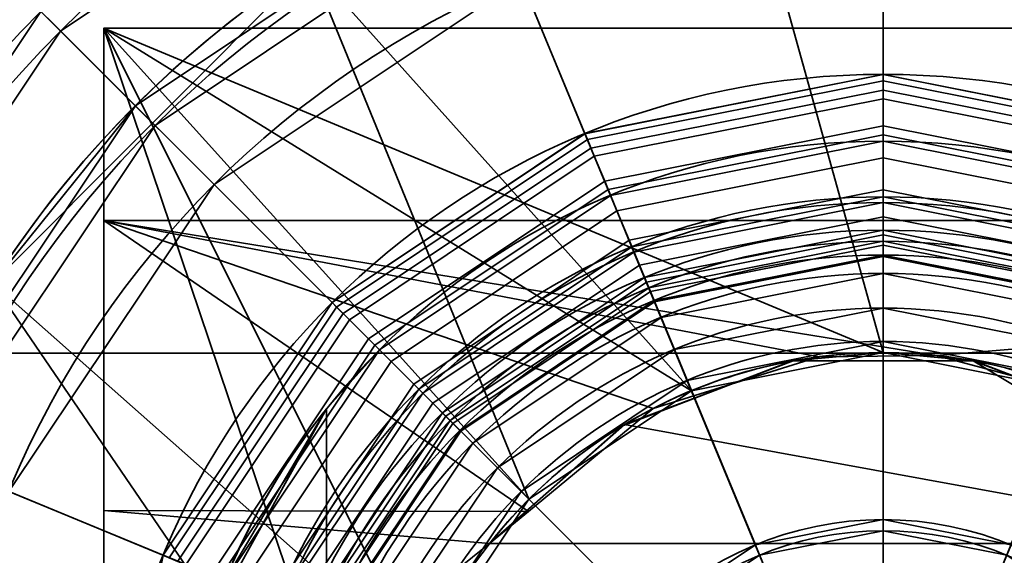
# Model space of a CAD drawing. Header units: millimetres. Extents: x -110 to 110, y -15 to 15.
# Tile 36 of 71: x -7.76 to 1.09, y 2.68 to 7.49. Entities that reach past the tile are written whole.
import ezdxf

# ---------------------------------------------------------------- set-up
doc = ezdxf.new("R2010")
doc.units = ezdxf.units.MM
doc.layers.add('1', color=7, linetype='Continuous', true_color=0xffffff)

msp = doc.modelspace()

# ---------------------------------------------------------------- linework, layer by layer
at = {"layer": '1', "color": 252, "linetype": 'Continuous', "lineweight": 35}
for p, q in [((15, 7.4162, -3), (-7, 7.4162, -3)), ((-7, 7.4162, -3), (-7, -7.4162, -3)), ((0, 7, 94.2285), (0, 7, 70.25)), ((0, 2.8997, 97.4215), (0, 5.8487, 96.0395)), ((0, 5.5, 94.2285), (0, 5.5, 70.25)), ((0, 2.2632, 96.0632), (0, 5.2122, 94.6813)), ((-5, 3.995, 63.5), (-5, 3.995, 57.5)), ((-5, -3.995, 57.5), (-5, 3.995, 57.5)), ((-5, -3.995, 63.5), (-5, 3.995, 63.5)), ((-3.5355, 2.7839, -7.5), (3.5355, 2.7839, -7.5))]:
    msp.add_line(p, q, dxfattribs=at)
at = {"layer": '1', "color": 252, "linetype": 'Continuous', "lineweight": 35, "extrusion": (0, 0, -1)}
for centre, radius, start, end in [((0, 0, -51.6), 13, 0, 180), ((0, 0, -23.9), 13, 0, 180), ((0, 0, -52.5), 12.1, 0, 180), ((0, 0, -23), 12.1, 0, 180), ((0, 0, -54.5), 12, 0, 180), ((0, 0, -52.5), 12, 0, 180), ((0, 0, -52.5), 11.5, 0, 180), ((0, 0, -52), 11, 0, 180), ((0, 0, -50.5), 11, 0, 180), ((0, 0, -50.5), 10.7, 0, 180), ((0, 0, -5.5), 9.5, 32.6369, 180), ((0, 0, -49.3), 9.5, 0, 180), ((0, 0, -52.5), 9.25, 0, 180), ((0, 0, -49.5), 7, 0, 180), ((0, 0, -54.5), 6.4, 0, 180), ((0, 0, -93), 5.9, 0, 180), ((0, 0, -80.5), 5.9, 0, 180), ((0, 0, -65.5), 5.3762, 0, 180), ((0, 0, -93), 4.6, 0, 180), ((0, 0, -91), 4.6, 0, 180), ((0, 0, -89), 4.6, 0, 180), ((0, 0, -87), 4.6, 0, 180), ((0, 0, -5.5), 4.5, 0, 180), ((0, 0, 3), 4.5, 0, 180), ((0, 0, 7.5), 4.5, 38.21692, 141.78308), ((0, 0, -57.5), 6.4, 0, 38.62483), ((0, 0, -63.5), 6.4, 0, 38.62483), ((0, 0, -49.5), 3, 0, 180), ((0, 0, -94.5), 3, 0, 180), ((0, 0, -97.4215), 2.8997, 270, 90), ((0, 0, -97.4215), 2.8997, 90, 270)]:
    msp.add_arc(centre, radius, start, end, dxfattribs=at)
at = {"layer": '1', "color": 252, "linetype": 'Continuous', "lineweight": 35}
for centre, radius, start, end in [((0, 0, 23), 11.5, 0, 180), ((0, 0, 25.7), 10.45, 0, 180), ((0, 0, 48.3), 10.45, 360, 180), ((0, 0, 24.5), 9.25, 0, 180), ((0, 0, 49.5), 9.25, 360, 180), ((0, 0, 24.5), 8.5, 0, 180), ((0, 0, 26), 7, 0, 180), ((0, 0, 70.25), 7, 90, 270), ((0, 0, 94.2285), 7, 90, 270), ((0, 0, 94.2285), 7, 270, 90), ((0, 0, 70.25), 7, 270, 90), ((0, 0, 65), 6.4, 0, 180), ((0, 0, 93.5), 5.9, 0, 180), ((0, 0, 90.7), 5.9, 0, 180), ((0, 0, 89.3), 5.9, 0, 180), ((0, 0, 86.7), 5.9, 0, 180), ((0, 0, 65.5), 5.9, 0, 180), ((0, 0, 96.0395), 5.8487, 90, 270), ((0, 0, 96.0395), 5.8487, 270, 90), ((0, 0, 91), 5.6, 0, 180), ((0, 0, 89), 5.6, 0, 180), ((0, 0, 87), 5.6, 0, 180), ((0, 0, 94.2285), 5.5, 90, 270), ((0, 0, 70.25), 5.5, 90, 270), ((0, 0, 70.25), 5.5, 270, 90), ((0, 0, 94.2285), 5.5, 270, 90), ((0, 0, 94.6813), 5.2122, 90, 270), ((0, 0, 94.6813), 5.2122, 270, 90), ((0, 0, 94.5), 4.9, 0, 180)]:
    msp.add_arc(centre, radius, start, end, dxfattribs=at)
at = {"layer": '1', "color": 252, "linetype": 'Continuous', "lineweight": 35, "extrusion": (1, 0, 0)}
msp.add_arc((0, 0, -7), 8, 202.02431, 337.97569, dxfattribs=at)
at = {"layer": '1', "color": 252, "linetype": 'Continuous', "lineweight": 35, "extrusion": (-1, 8.16515e-10, 0)}
msp.add_arc((-6.25, 70.25), 0.75, 180, 0, dxfattribs=at)
at = {"layer": '1', "color": 252, "linetype": 'Continuous', "lineweight": 35, "extrusion": (1, -2.09328e-10, 5.16988e-26)}
for radius in [2, 0.5]:
    msp.add_arc((5, 94.2285), radius, 0, 64.89133, dxfattribs=at)
at = {"layer": '1', "color": 252, "linetype": 'Continuous', "lineweight": 35, "extrusion": (-1, -7.82771e-09, -1.65436e-24)}
msp.add_arc((-3.7484, 99.2325), 2, 295.10867, 320, dxfattribs=at)
at = {"layer": '1', "color": 252, "linetype": 'Continuous', "lineweight": 35}
for points, knots in [([(13, 0, 11.75), (12.9999, 0.9142, 11.7499), (12.7436, 2.7214, 11.5263), (11.4074, 5.9631, 10.3662), (8.6872, 8.9085, 8.0221), (5.4208, 10.6151, 5.2686), (2.9435, 11.2661, 3.414), (1.3394, 11.4857, 2.492), (-0.0001, 11.5494, 2.1621), (-1.3396, 11.4858, 2.4913), (-2.943, 11.2658, 3.4156), (-5.4211, 10.6154, 5.2677), (-8.687, 8.9084, 8.0225), (-11.4076, 5.9632, 10.3662), (-12.7436, 2.7213, 11.5263), (-12.9999, 0.9142, 11.7499), (-13, 0, 11.75)], [0, 0, 0, 0, 0.0625, 0.125, 0.25, 0.375, 0.4375, 0.46875, 0.5, 0.53125, 0.5625, 0.625, 0.75, 0.875, 0.9375, 1, 1, 1, 1]), ([(11.5, 0, 13.25), (11.5, 0.8987, 13.2499), (11.2797, 2.6762, 13.0054), (10.128, 5.8744, 11.7315), (7.7704, 8.8044, 9.1368), (4.9331, 10.5277, 6.0894), (2.7289, 11.2081, 3.9554), (1.3106, 11.4453, 2.8865), (0.0002, 11.5276, 2.3974), (-1.3115, 11.4452, 2.885), (-2.7278, 11.2083, 3.9571), (-4.9342, 10.5274, 6.0879), (-7.7699, 8.8045, 9.1375), (-10.1279, 5.8744, 11.7316), (-11.2797, 2.6762, 13.0054), (-11.5, 0.8987, 13.2499), (-11.5, 0, 13.25)], [0, 0, 0, 0, 0.0625, 0.125, 0.25, 0.375, 0.4375, 0.46875, 0.5, 0.53125, 0.5625, 0.625, 0.75, 0.875, 0.9375, 1, 1, 1, 1]), ([(3.5355, 2.7839, -7.5), (3.1186, 3.3134, -7.3035), (2.5949, 3.7372, -7.0818), (1.3921, 4.3315, -6.7347), (0.7015, 4.4984, -6.6155), (-0.6811, 4.5016, -6.6133), (-1.3792, 4.3365, -6.7316), (-2.5928, 3.7396, -7.0806), (-3.1182, 3.3139, -7.3033), (-3.5355, 2.7839, -7.5)], [0, 0, 0, 0, 0.25, 0.25, 0.5, 0.5, 0.75, 0.75, 1, 1, 1, 1])]:
    msp.add_open_spline(points, degree=3, knots=knots, dxfattribs=at)
for points in [[(-2.4492, 5.9128, 54.5), (0, 6.4, 54.5), (0, 12, 54.5), (-4.5922, 11.0866, 54.5)], [(4.5922, 11.0866, 54.5), (0, 12, 54.5), (0, 6.4, 54.5), (2.4492, 5.9128, 54.5)], [(-4.5922, 11.0866, 54.5), (-8.4853, 8.4853, 54.5), (-4.5255, 4.5255, 54.5), (-2.4492, 5.9128, 54.5)], [(-8.4853, 8.4853, 52.5), (-4.5922, 11.0866, 52.5), (-3.5398, 8.5459, 52.5), (-6.5407, 6.5407, 52.5)], [(-8.6593, 7.3951, 10.123), (-8.7447, 7.4687, 23), (-4.8146, 10.4436, 23)], [(-4.8146, 10.4436, 23), (-7.5766, 8.6513, 8.9397), (-8.6593, 7.3951, 10.123)], [(-6.7175, 6.7175, 49.3), (-3.6355, 8.7769, 49.3), (-4.0947, 9.8855, 50.5), (-7.566, 7.566, 50.5)], [(-7.3893, 7.3893, 25.7), (-3.999, 9.6545, 25.7), (-3.5398, 8.5459, 24.5), (-6.5407, 6.5407, 24.5)], [(-7.3893, 7.3893, 25.7), (-7.3893, 7.3893, 48.3), (-3.999, 9.6545, 48.3), (-3.999, 9.6545, 25.7)], [(-3.999, 9.6545, 48.3), (-7.3893, 7.3893, 48.3), (-6.5407, 6.5407, 49.5), (-3.5398, 8.5459, 49.5)], [(-1.3619, 9.4019, 5.5), (-5.1466, 7.9852, 5.5), (-1.7221, 4.1575, 5.5), (0, 4.5, 5.5)], [(0, 4.5, 5.5), (1.7221, 4.1575, 5.5), (2.6693, 9.1173, 5.5), (-1.3619, 9.4019, 5.5)], [(-3.6355, 8.7769, 5.5), (-3.6355, 8.7769, 49.3), (-6.7175, 6.7175, 49.3), (-6.7175, 6.7175, 5.5)], [(-8.8416, 7.1835, 10.3223), (-7.5766, 8.6513, 8.9397), (-7.9223, 8.3693, 8.9619)], [(-3.2528, 7.853, 24.5), (-6.0104, 6.0104, 24.5), (-6.5407, 6.5407, 24.5), (-3.5398, 8.5459, 24.5)], [(-6.5407, 6.5407, 49.5), (-6.5407, 6.5407, 52.5), (-3.5398, 8.5459, 52.5), (-3.5398, 8.5459, 49.5)], [(0, 7, 26), (-2.6788, 6.4671, 26), (-3.2528, 7.853, 24.5), (0, 8.5, 24.5)], [(2.6788, 6.4671, 26), (0, 7, 26), (0, 8.5, 24.5), (3.2528, 7.853, 24.5)], [(-5.9128, 2.4492, 54.5), (-4.5255, 4.5255, 54.5), (-8.4853, 8.4853, 54.5), (-11.0866, 4.5922, 54.5)], [(-11.0866, 4.5922, 52.5), (-8.4853, 8.4853, 52.5), (-6.5407, 6.5407, 52.5), (-8.5459, 3.5398, 52.5)], [(14.5, 4.4965, -10.8556), (-14.5, 4.4965, -10.8556), (-14.5, 8.3085, -8.3085), (14.5, 8.3085, -8.3085)], [(-5.1466, 7.9852, 5.5), (-8, 5.1235, 5.5), (-4.1575, 1.7221, 5.5), (-3.182, 3.182, 5.5)], [(-3.182, 3.182, 5.5), (-1.7221, 4.1575, 5.5), (-5.1466, 7.9852, 5.5)], [(-2.6788, 6.4671, 26), (-4.9497, 4.9497, 26), (-6.0104, 6.0104, 24.5), (-3.2528, 7.853, 24.5)], [(-9.8855, 4.0947, 50.5), (-7.566, 7.566, 50.5), (-7.7782, 7.7782, 50.5), (-10.1627, 4.2095, 50.5)], [(-8.7769, 3.6355, 49.3), (-6.7175, 6.7175, 49.3), (-7.566, 7.566, 50.5), (-9.8855, 4.0947, 50.5)], [(-9.6545, 3.999, 25.7), (-7.3893, 7.3893, 25.7), (-6.5407, 6.5407, 24.5), (-8.5459, 3.5398, 24.5)], [(-9.6545, 3.999, 25.7), (-9.6545, 3.999, 48.3), (-7.3893, 7.3893, 48.3), (-7.3893, 7.3893, 25.7)], [(-7.3893, 7.3893, 48.3), (-9.6545, 3.999, 48.3), (-8.5459, 3.5398, 49.5), (-6.5407, 6.5407, 49.5)], [(-7, 5.6881, -5.6255), (-7, 7.4162, -3), (-7, -7.4162, -3)], [(-7, 7.4162, -3), (-3.182, 3.182, -3), (-4.1575, 1.7221, -3)], [(-7, 7.4162, -3), (-1.7221, 4.1575, -3), (-3.182, 3.182, -3)], [(-7, 7.4162, -3), (15, 7.4162, -3), (1.7221, 4.1575, -3), (0, 4.5, -3)], [(0, 4.5, -3), (-1.7221, 4.1575, -3), (-7, 7.4162, -3)], [(-7, -7.4162, -3), (-7, 7.4162, -3), (-4.5, 0, -3), (-4.1575, -1.7221, -3)], [(-4.1575, 1.7221, -3), (-4.5, 0, -3), (-7, 7.4162, -3)], [(15, 7.4162, -3), (-7, 7.4162, -3), (-7, 5.6881, -5.6255), (15, 5.6881, -5.6255)], [(0, 7, 26), (0, 7, 49.5), (-2.6788, 6.4672, 49.5), (-2.6788, 6.4672, 26)], [(-2.6788, 6.4672, 49.5), (0, 7, 49.5), (0, 3, 49.5), (-1.1481, 2.7716, 49.5)], [(-2.6788, 6.4672, 70.25), (0, 7, 70.25), (0, 6.9429, 69.963), (-2.6569, 6.4144, 69.963)], [(0, 7, 94.2285), (0, 7, 70.25), (-2.6788, 6.4672, 70.25), (-2.6788, 6.4672, 94.2285)], [(-2.6249, 6.337, 94.9658), (0, 6.8592, 94.9658), (0, 7, 94.2285), (-2.6788, 6.4672, 94.2285)], [(2.6788, 6.4672, 26), (2.6788, 6.4672, 49.5), (0, 7, 49.5), (0, 7, 26)], [(0, 7, 49.5), (2.6788, 6.4672, 49.5), (1.1481, 2.7716, 49.5), (0, 3, 49.5)], [(2.6788, 6.4672, 94.2285), (2.6788, 6.4672, 70.25), (0, 7, 70.25), (0, 7, 94.2285)], [(0, 7, 70.25), (2.6788, 6.4672, 70.25), (2.6569, 6.4144, 69.963), (0, 6.9429, 69.963)], [(0, 6.8592, 94.9658), (2.6249, 6.337, 94.9658), (2.6788, 6.4672, 94.2285), (0, 7, 94.2285)], [(-2.6569, 6.4144, 69.963), (0, 6.9429, 69.963), (0, 6.7803, 69.7197), (-2.5947, 6.2642, 69.7197)], [(0, 6.9429, 69.963), (2.6569, 6.4144, 69.963), (2.5947, 6.2642, 69.7197), (0, 6.7803, 69.7197)], [(-2.4708, 5.965, 95.5992), (0, 6.4565, 95.5992), (0, 6.8592, 94.9658), (-2.6249, 6.337, 94.9658)], [(0, 6.4565, 95.5992), (2.4708, 5.965, 95.5992), (2.6249, 6.337, 94.9658), (0, 6.8592, 94.9658)], [(-2.5947, 6.2642, 69.7197), (0, 6.7803, 69.7197), (0, 6.537, 69.5571), (-2.5016, 6.0394, 69.5571)], [(0, 6.7803, 69.7197), (2.5947, 6.2642, 69.7197), (2.5016, 6.0394, 69.5571), (0, 6.537, 69.5571)], [(-6.7175, 6.7175, 49.3), (-8.7769, 3.6355, 49.3), (-8.7769, 3.6355, 7.6518)], [(-8.7769, 3.6355, 7.6518), (-8, 5.1235, 6.7466), (-6.7175, 6.7175, 49.3)], [(-8, 5.1235, 6.7466), (-8, 5.1235, 5.5), (-6.7175, 6.7175, 5.5), (-6.7175, 6.7175, 49.3)], [(-8.5459, 3.5398, 24.5), (-6.5407, 6.5407, 24.5), (-6.0104, 6.0104, 24.5), (-7.853, 3.2528, 24.5)], [(-8.5459, 3.5398, 49.5), (-8.5459, 3.5398, 52.5), (-6.5407, 6.5407, 52.5), (-6.5407, 6.5407, 49.5)], [(-2.6788, 6.4672, 26), (-2.6788, 6.4672, 49.5), (-4.9497, 4.9497, 49.5), (-4.9497, 4.9497, 26)], [(-1.1481, 2.7716, 49.5), (-2.1213, 2.1213, 49.5), (-4.9497, 4.9497, 49.5), (-2.6788, 6.4672, 49.5)], [(-4.9497, 4.9497, 70.25), (-2.6788, 6.4672, 70.25), (-2.6569, 6.4144, 69.963), (-4.9094, 4.9094, 69.963)], [(-2.6788, 6.4672, 94.2285), (-2.6788, 6.4672, 70.25), (-4.9497, 4.9497, 70.25), (-4.9497, 4.9497, 94.2285)], [(-4.8502, 4.8502, 94.9658), (-2.6249, 6.337, 94.9658), (-2.6788, 6.4672, 94.2285), (-4.9497, 4.9497, 94.2285)], [(-2.5016, 6.0394, 69.5571), (0, 6.537, 69.5571), (0, 6.25, 69.5), (-2.3918, 5.7742, 69.5)], [(0, 6.537, 69.5571), (2.5016, 6.0394, 69.5571), (2.3918, 5.7742, 69.5), (0, 6.25, 69.5)], [(-4.9094, 4.9094, 69.963), (-2.6569, 6.4144, 69.963), (-2.5947, 6.2642, 69.7197), (-4.7944, 4.7944, 69.7197)], [(-2.2382, 5.4035, 96.0395), (0, 5.8487, 96.0395), (0, 6.4565, 95.5992), (-2.4708, 5.965, 95.5992)], [(0, 6.4, 65), (-2.4492, 5.9128, 65), (-2.2578, 5.4509, 65.5), (0, 5.9, 65.5)], [(-2.4492, 5.9128, 54.5), (-2.4492, 5.9128, 65), (0, 6.4, 65), (0, 6.4, 54.5)], [(0, 5.8487, 96.0395), (2.2382, 5.4035, 96.0395), (2.4708, 5.965, 95.5992), (0, 6.4565, 95.5992)], [(2.4492, 5.9128, 65), (0, 6.4, 65), (0, 5.9, 65.5), (2.2578, 5.4509, 65.5)], [(0, 6.4, 54.5), (0, 6.4, 65), (2.4492, 5.9128, 65), (2.4492, 5.9128, 54.5)], [(-4.5654, 4.5654, 95.5992), (-2.4708, 5.965, 95.5992), (-2.6249, 6.337, 94.9658), (-4.8502, 4.8502, 94.9658)], [(-4.7944, 4.7944, 69.7197), (-2.5947, 6.2642, 69.7197), (-2.5016, 6.0394, 69.5571), (-4.6224, 4.6224, 69.5571)], [(-2.3918, 5.7742, 69.5), (0, 6.25, 69.5), (0, 5.963, 69.5571), (-2.2819, 5.5091, 69.5571)], [(0, 6.25, 69.5), (2.3918, 5.7742, 69.5), (2.2819, 5.5091, 69.5571), (0, 5.963, 69.5571)], [(-4.6224, 4.6224, 69.5571), (-2.5016, 6.0394, 69.5571), (-2.3918, 5.7742, 69.5), (-4.4194, 4.4194, 69.5)], [(-4.9497, 4.9497, 26), (-6.4671, 2.6788, 26), (-7.853, 3.2528, 24.5), (-6.0104, 6.0104, 24.5)], [(-4.1356, 4.1356, 96.0395), (-2.2382, 5.4035, 96.0395), (-2.4708, 5.965, 95.5992), (-4.5654, 4.5654, 95.5992)], [(-2.2819, 5.5091, 69.5571), (0, 5.963, 69.5571), (0, 5.7197, 69.7197), (-2.1888, 5.2843, 69.7197)], [(0, 5.963, 69.5571), (2.2819, 5.5091, 69.5571), (2.1888, 5.2843, 69.7197), (0, 5.7197, 69.7197)], [(-2.4492, 5.9128, 65), (-4.5255, 4.5255, 65), (-4.1719, 4.1719, 65.5), (-2.2578, 5.4509, 65.5)], [(-4.5255, 4.5255, 54.5), (-4.5255, 4.5255, 65), (-2.4492, 5.9128, 65), (-2.4492, 5.9128, 54.5)], [(0, 5.9, 93.5), (-2.2578, 5.4509, 93.5), (-1.8751, 4.527, 94.5), (0, 4.9, 94.5)], [(-2.2578, 5.4509, 93), (-2.2578, 5.4509, 93.5), (0, 5.9, 93.5), (0, 5.9, 93)], [(-2.2578, 5.4509, 93), (0, 5.9, 93), (0, 4.6, 93), (-1.7603, 4.2498, 93)], [(0, 5.9, 90.7), (-2.2578, 5.4509, 90.7), (-2.143, 5.1737, 91), (0, 5.6, 91)], [(-2.2578, 5.4509, 89.3), (-2.2578, 5.4509, 90.7), (0, 5.9, 90.7), (0, 5.9, 89.3)], [(-2.2578, 5.4509, 89.3), (0, 5.9, 89.3), (0, 5.6, 89), (-2.143, 5.1737, 89)], [(0, 5.9, 86.7), (-2.2578, 5.4509, 86.7), (-2.143, 5.1737, 87), (0, 5.6, 87)], [(-2.2578, 5.4509, 80.5), (-2.2578, 5.4509, 86.7), (0, 5.9, 86.7), (0, 5.9, 80.5)], [(-2.2578, 5.4509, 80.5), (0, 5.9, 80.5), (0, 5.3762, 65.5), (-2.0574, 4.967, 65.5)], [(-2.0574, 4.967, 65.5), (0, 5.3762, 65.5), (0, 5.9, 65.5), (-2.2578, 5.4509, 65.5)], [(0, 5.8487, 96.0395), (-2.2382, 5.4035, 96.0395), (-1.1097, 2.679, 97.4215), (0, 2.8997, 97.4215)], [(2.2578, 5.4509, 93.5), (0, 5.9, 93.5), (0, 4.9, 94.5), (1.8751, 4.527, 94.5)], [(0, 5.9, 93), (0, 5.9, 93.5), (2.2578, 5.4509, 93.5), (2.2578, 5.4509, 93)], [(1.7603, 4.2498, 93), (0, 4.6, 93), (0, 5.9, 93), (2.2578, 5.4509, 93)], [(2.2578, 5.4509, 90.7), (0, 5.9, 90.7), (0, 5.6, 91), (2.143, 5.1737, 91)], [(0, 5.9, 89.3), (0, 5.9, 90.7), (2.2578, 5.4509, 90.7), (2.2578, 5.4509, 89.3)], [(0, 5.9, 89.3), (2.2578, 5.4509, 89.3), (2.143, 5.1737, 89), (0, 5.6, 89)], [(2.2578, 5.4509, 86.7), (0, 5.9, 86.7), (0, 5.6, 87), (2.143, 5.1737, 87)], [(0, 5.9, 80.5), (0, 5.9, 86.7), (2.2578, 5.4509, 86.7), (2.2578, 5.4509, 80.5)], [(0, 5.9, 80.5), (2.2578, 5.4509, 80.5), (2.0574, 4.967, 65.5), (0, 5.3762, 65.5)], [(2.2578, 5.4509, 65.5), (0, 5.9, 65.5), (0, 5.3762, 65.5), (2.0574, 4.967, 65.5)], [(2.2382, 5.4035, 96.0395), (0, 5.8487, 96.0395), (0, 2.8997, 97.4215), (1.1097, 2.679, 97.4215)], [(-4.4194, 4.4194, 69.5), (-2.3918, 5.7742, 69.5), (-2.2819, 5.5091, 69.5571), (-4.2165, 4.2165, 69.5571)], [(-7, 5.6881, -5.6255), (-7, -5.6881, -5.6255), (-7, -3.0819, -7.3825)], [(-7, 5.6881, -5.6255), (-7, -7.4162, -3), (-7, -5.6881, -5.6255)], [(-7, -3.0819, -7.3825), (-7, 0, -8), (-7, 3.0819, -7.3825), (-7, 5.6881, -5.6255)], [(-7, 5.6881, -5.6255), (-0.5775, 4.4628, -6.6395), (0.4757, 4.4748, -6.6315)], [(0.4757, 4.4748, -6.6315), (15, 5.6881, -5.6255), (-7, 5.6881, -5.6255)], [(-7, 5.6881, -5.6255), (-2.0646, 3.9984, -6.9291), (-0.5775, 4.4628, -6.6395)], [(-7, 5.6881, -5.6255), (-7, 3.0819, -7.3825), (-3.185, 3.0733, -7.3639)], [(-3.185, 3.0733, -7.3639), (-2.0646, 3.9984, -6.9291), (-7, 5.6881, -5.6255)], [(-2.1888, 5.2843, 69.7197), (0, 5.7197, 69.7197), (0, 5.5571, 69.963), (-2.1266, 5.1341, 69.963)], [(0, 5.7197, 69.7197), (2.1888, 5.2843, 69.7197), (2.1266, 5.1341, 69.963), (0, 5.5571, 69.963)], [(0.4757, 4.4748, -6.6315), (1.8144, 4.118, -6.8587), (15, 5.6881, -5.6255)], [(-1.7603, 4.2498, 91), (0, 4.6, 91), (0, 5.6, 91), (-2.143, 5.1737, 91)], [(-2.143, 5.1737, 89), (0, 5.6, 89), (0, 4.6, 89), (-1.7603, 4.2498, 89)], [(-1.7603, 4.2498, 87), (0, 4.6, 87), (0, 5.6, 87), (-2.143, 5.1737, 87)], [(2.143, 5.1737, 91), (0, 5.6, 91), (0, 4.6, 91), (1.7603, 4.2498, 91)], [(1.7603, 4.2498, 89), (0, 4.6, 89), (0, 5.6, 89), (2.143, 5.1737, 89)], [(2.143, 5.1737, 87), (0, 5.6, 87), (0, 4.6, 87), (1.7603, 4.2498, 87)], [(-4.2165, 4.2165, 69.5571), (-2.2819, 5.5091, 69.5571), (-2.1888, 5.2843, 69.7197), (-4.0444, 4.0444, 69.7197)], [(-2.1266, 5.1341, 69.963), (0, 5.5571, 69.963), (0, 5.5, 70.25), (-2.1048, 5.0813, 70.25)], [(-2.1048, 5.0813, 94.2285), (-2.1048, 5.0813, 70.25), (0, 5.5, 70.25), (0, 5.5, 94.2285)], [(-2.1048, 5.0813, 94.2285), (0, 5.5, 94.2285), (0, 5.4648, 94.4128), (-2.0913, 5.0488, 94.4128)], [(0, 5.5571, 69.963), (2.1266, 5.1341, 69.963), (2.1048, 5.0813, 70.25), (0, 5.5, 70.25)], [(0, 5.5, 94.2285), (0, 5.5, 70.25), (2.1048, 5.0813, 70.25), (2.1048, 5.0813, 94.2285)], [(0, 5.5, 94.2285), (2.1048, 5.0813, 94.2285), (2.0913, 5.0488, 94.4128), (0, 5.4648, 94.4128)], [(-2.2578, 5.4509, 93.5), (-4.1719, 4.1719, 93.5), (-3.4648, 3.4648, 94.5), (-1.8751, 4.527, 94.5)], [(-4.1719, 4.1719, 93), (-4.1719, 4.1719, 93.5), (-2.2578, 5.4509, 93.5), (-2.2578, 5.4509, 93)], [(-1.7603, 4.2498, 93), (-3.2527, 3.2527, 93), (-4.1719, 4.1719, 93), (-2.2578, 5.4509, 93)], [(-2.2578, 5.4509, 90.7), (-4.1719, 4.1719, 90.7), (-3.9598, 3.9598, 91), (-2.143, 5.1737, 91)], [(-4.1719, 4.1719, 89.3), (-4.1719, 4.1719, 90.7), (-2.2578, 5.4509, 90.7), (-2.2578, 5.4509, 89.3)], [(-4.1719, 4.1719, 89.3), (-2.2578, 5.4509, 89.3), (-2.143, 5.1737, 89), (-3.9598, 3.9598, 89)], [(-2.2578, 5.4509, 86.7), (-4.1719, 4.1719, 86.7), (-3.9598, 3.9598, 87), (-2.143, 5.1737, 87)], [(-4.1719, 4.1719, 80.5), (-4.1719, 4.1719, 86.7), (-2.2578, 5.4509, 86.7), (-2.2578, 5.4509, 80.5)], [(-4.1719, 4.1719, 80.5), (-2.2578, 5.4509, 80.5), (-2.0574, 4.967, 65.5), (-3.8015, 3.8015, 65.5)], [(-2.2578, 5.4509, 65.5), (-4.1719, 4.1719, 65.5), (-3.8015, 3.8015, 65.5), (-2.0574, 4.967, 65.5)], [(-2.2382, 5.4035, 96.0395), (-4.1356, 4.1356, 96.0395), (-2.0504, 2.0504, 97.4215), (-1.1097, 2.679, 97.4215)], [(-2.0913, 5.0488, 94.4128), (0, 5.4648, 94.4128), (0, 5.3641, 94.5712), (-2.0528, 4.9558, 94.5712)], [(0, 5.4648, 94.4128), (2.0913, 5.0488, 94.4128), (2.0528, 4.9558, 94.5712), (0, 5.3641, 94.5712)], [(-2.0528, 4.9558, 94.5712), (0, 5.3641, 94.5712), (0, 5.2122, 94.6813), (-1.9946, 4.8154, 94.6813)], [(0, 5.3641, 94.5712), (2.0528, 4.9558, 94.5712), (1.9946, 4.8154, 94.6813), (0, 5.2122, 94.6813)], [(-4.0444, 4.0444, 69.7197), (-2.1888, 5.2843, 69.7197), (-2.1266, 5.1341, 69.963), (-3.9295, 3.9295, 69.963)], [(-2.143, 5.1737, 91), (-3.9598, 3.9598, 91), (-3.2527, 3.2527, 91), (-1.7603, 4.2498, 91)], [(-1.7603, 4.2498, 89), (-3.2527, 3.2527, 89), (-3.9598, 3.9598, 89), (-2.143, 5.1737, 89)], [(-2.143, 5.1737, 87), (-3.9598, 3.9598, 87), (-3.2527, 3.2527, 87), (-1.7603, 4.2498, 87)], [(-3.9295, 3.9295, 69.963), (-2.1266, 5.1341, 69.963), (-2.1048, 5.0813, 70.25), (-3.8891, 3.8891, 70.25)], [(0, 2.2632, 96.0632), (-0.8661, 2.0909, 96.0632), (-1.9946, 4.8154, 94.6813), (0, 5.2122, 94.6813)], [(0.8661, 2.0909, 96.0632), (0, 2.2632, 96.0632), (0, 5.2122, 94.6813), (1.9946, 4.8154, 94.6813)], [(-8, 5.1235, 5.5), (-8, -5.1235, 5.5), (-4.1575, -1.7221, 5.5), (-4.5, 0, 5.5)], [(-4.5, 0, 5.5), (-4.1575, 1.7221, 5.5), (-8, 5.1235, 5.5)], [(-3.8891, 3.8891, 94.2285), (-3.8891, 3.8891, 70.25), (-2.1048, 5.0813, 70.25), (-2.1048, 5.0813, 94.2285)], [(-3.8891, 3.8891, 94.2285), (-2.1048, 5.0813, 94.2285), (-2.0913, 5.0488, 94.4128), (-3.8642, 3.8642, 94.4128)], [(-3.8642, 3.8642, 94.4128), (-2.0913, 5.0488, 94.4128), (-2.0528, 4.9558, 94.5712), (-3.793, 3.793, 94.5712)], [(-3.793, 3.793, 94.5712), (-2.0528, 4.9558, 94.5712), (-1.9946, 4.8154, 94.6813), (-3.6856, 3.6856, 94.6813)], [(-4.9497, 4.9497, 26), (-4.9497, 4.9497, 49.5), (-6.4672, 2.6788, 49.5), (-6.4672, 2.6788, 26)], [(-6.4672, 2.6788, 49.5), (-4.9497, 4.9497, 49.5), (-2.1213, 2.1213, 49.5), (-2.7716, 1.1481, 49.5)], [(-6.4672, 2.6788, 70.25), (-4.9497, 4.9497, 70.25), (-4.9094, 4.9094, 69.963), (-6.4144, 2.6569, 69.963)], [(-4.9497, 4.9497, 94.2285), (-4.9497, 4.9497, 70.25), (-6.4672, 2.6788, 70.25), (-6.4672, 2.6788, 94.2285)], [(-6.337, 2.6249, 94.9658), (-4.8502, 4.8502, 94.9658), (-4.9497, 4.9497, 94.2285), (-6.4672, 2.6788, 94.2285)], [(-6.4144, 2.6569, 69.963), (-4.9094, 4.9094, 69.963), (-4.7944, 4.7944, 69.7197), (-6.2642, 2.5947, 69.7197)], [(-1.1481, 2.7716, 94.5), (0, 3, 94.5), (0, 4.9, 94.5), (-1.8751, 4.527, 94.5)], [(1.8751, 4.527, 94.5), (0, 4.9, 94.5), (0, 3, 94.5), (1.1481, 2.7716, 94.5)], [(-5.965, 2.4708, 95.5992), (-4.5654, 4.5654, 95.5992), (-4.8502, 4.8502, 94.9658), (-6.337, 2.6249, 94.9658)], [(-6.2642, 2.5947, 69.7197), (-4.7944, 4.7944, 69.7197), (-4.6224, 4.6224, 69.5571), (-6.0394, 2.5016, 69.5571)], [(-0.8661, 2.0909, 96.0632), (-1.6003, 1.6003, 96.0632), (-3.6856, 3.6856, 94.6813), (-1.9946, 4.8154, 94.6813)], [(1.6003, 1.6003, 96.0632), (0.8661, 2.0909, 96.0632), (1.9946, 4.8154, 94.6813), (3.6856, 3.6856, 94.6813)], [(-6.0394, 2.5016, 69.5571), (-4.6224, 4.6224, 69.5571), (-4.4194, 4.4194, 69.5), (-5.7742, 2.3918, 69.5)], [(-1.7603, 4.2498, 91), (-1.7603, 4.2498, 93), (0, 4.6, 93), (0, 4.6, 91)], [(-1.7603, 4.2498, 87), (-1.7603, 4.2498, 89), (0, 4.6, 89), (0, 4.6, 87)], [(0, 4.6, 91), (0, 4.6, 93), (1.7603, 4.2498, 93), (1.7603, 4.2498, 91)], [(0, 4.6, 87), (0, 4.6, 89), (1.7603, 4.2498, 89), (1.7603, 4.2498, 87)], [(-11.0866, 4.5922, 54.5), (-12, 0, 54.5), (-6.4, 0, 54.5), (-5.9128, 2.4492, 54.5)], [(-5.4035, 2.2382, 96.0395), (-4.1356, 4.1356, 96.0395), (-4.5654, 4.5654, 95.5992), (-5.965, 2.4708, 95.5992)], [(-4.5255, 4.5255, 65), (-5.9128, 2.4492, 65), (-5.4509, 2.2578, 65.5), (-4.1719, 4.1719, 65.5)], [(-5.9128, 2.4492, 65), (-4.5255, 4.5255, 65), (-5, 3.995, 63.5)], [(-5, 3.995, 57.5), (-4.5255, 4.5255, 54.5), (-5.9128, 2.4492, 54.5)], [(-4.5255, 4.5255, 65), (-4.5255, 4.5255, 54.5), (-5, 3.995, 57.5), (-5, 3.995, 63.5)], [(-1.8751, 4.527, 94.5), (-3.4648, 3.4648, 94.5), (-2.1213, 2.1213, 94.5), (-1.1481, 2.7716, 94.5)], [(14.5, 0, -11.75), (-14.5, 0, -11.75), (-14.5, 4.4965, -10.8556), (14.5, 4.4965, -10.8556)], [(-2.3474, 3.8392, -7.0186), (-2.3474, 3.8392, -7.5), (-0.8186, 4.4249, -7.5), (-0.8186, 4.4249, -6.6648)], [(0.809, 4.4267, -7.5), (-0.809, 4.4267, -7.5), (-2.3224, 3.8544, -7.5), (3.5355, 2.7839, -7.5)], [(0, 4.5, -3), (0, 4.5, 5.5), (-1.7221, 4.1575, 5.5), (-1.7221, 4.1575, -3)], [(-0.8186, 4.4249, -7.5), (0.8186, 4.4249, -7.5), (0.0027, 4.5, -6.6144)], [(0.0027, 4.5, -6.6144), (-0.8186, 4.4249, -6.6648), (-0.8186, 4.4249, -7.5)], [(1.7221, 4.1575, -3), (1.7221, 4.1575, 5.5), (0, 4.5, 5.5), (0, 4.5, -3)], [(0.8186, 4.4249, -7.5), (0.8186, 4.4249, -6.6648), (0.0027, 4.5, -6.6144)], [(3.5355, 2.7839, -7.5), (2.3224, 3.8544, -7.5), (0.809, 4.4267, -7.5)], [(0.8186, 4.4249, -6.6648), (0.8186, 4.4249, -7.5), (2.3474, 3.8392, -7.5), (2.3474, 3.8392, -7.0186)], [(-5.7742, 2.3918, 69.5), (-4.4194, 4.4194, 69.5), (-4.2165, 4.2165, 69.5571), (-5.5091, 2.2819, 69.5571)], [(-3.2527, 3.2527, 91), (-3.2527, 3.2527, 93), (-1.7603, 4.2498, 93), (-1.7603, 4.2498, 91)], [(-3.2527, 3.2527, 87), (-3.2527, 3.2527, 89), (-1.7603, 4.2498, 89), (-1.7603, 4.2498, 87)], [(-5.5091, 2.2819, 69.5571), (-4.2165, 4.2165, 69.5571), (-4.0444, 4.0444, 69.7197), (-5.2843, 2.1888, 69.7197)], [(-4.1719, 4.1719, 93.5), (-5.4509, 2.2578, 93.5), (-4.527, 1.8751, 94.5), (-3.4648, 3.4648, 94.5)], [(-5.4509, 2.2578, 93), (-5.4509, 2.2578, 93.5), (-4.1719, 4.1719, 93.5), (-4.1719, 4.1719, 93)], [(-3.2527, 3.2527, 93), (-4.2498, 1.7603, 93), (-5.4509, 2.2578, 93), (-4.1719, 4.1719, 93)], [(-4.1719, 4.1719, 90.7), (-5.4509, 2.2578, 90.7), (-5.1737, 2.143, 91), (-3.9598, 3.9598, 91)], [(-5.4509, 2.2578, 89.3), (-5.4509, 2.2578, 90.7), (-4.1719, 4.1719, 90.7), (-4.1719, 4.1719, 89.3)], [(-5.4509, 2.2578, 89.3), (-4.1719, 4.1719, 89.3), (-3.9598, 3.9598, 89), (-5.1737, 2.143, 89)], [(-4.1719, 4.1719, 86.7), (-5.4509, 2.2578, 86.7), (-5.1737, 2.143, 87), (-3.9598, 3.9598, 87)], [(-5.4509, 2.2578, 80.5), (-5.4509, 2.2578, 86.7), (-4.1719, 4.1719, 86.7), (-4.1719, 4.1719, 80.5)], [(-5.4509, 2.2578, 80.5), (-4.1719, 4.1719, 80.5), (-3.8015, 3.8015, 65.5), (-4.967, 2.0574, 65.5)], [(-4.967, 2.0574, 65.5), (-3.8015, 3.8015, 65.5), (-4.1719, 4.1719, 65.5), (-5.4509, 2.2578, 65.5)], [(-1.7221, 4.1575, -3), (-1.7221, 4.1575, 5.5), (-3.182, 3.182, 5.5), (-3.182, 3.182, -3)], [(-4.1356, 4.1356, 96.0395), (-5.4035, 2.2382, 96.0395), (-2.679, 1.1097, 97.4215), (-2.0504, 2.0504, 97.4215)], [(-5, -3.995, 57.5), (-5, 3.995, 57.5), (-6.0399, 2.1166, 57.5)], [(-6.0399, 2.1166, 63.5), (-5, 3.995, 63.5), (-5, -3.995, 63.5)], [(-5.9128, 2.4492, 54.5), (-5.9128, 2.4492, 57.5), (-5, 3.995, 57.5)], [(-5, 3.995, 63.5), (-5.9128, 2.4492, 63.5), (-5.9128, 2.4492, 65)], [(-5.2843, 2.1888, 69.7197), (-4.0444, 4.0444, 69.7197), (-3.9295, 3.9295, 69.963), (-5.1341, 2.1266, 69.963)], [(-5, -3.995, 57.5), (-5, -3.995, 63.5), (-5, 3.995, 63.5), (-5, 3.995, 57.5)], [(-3.9598, 3.9598, 91), (-5.1737, 2.143, 91), (-4.2498, 1.7603, 91), (-3.2527, 3.2527, 91)], [(-3.2527, 3.2527, 89), (-4.2498, 1.7603, 89), (-5.1737, 2.143, 89), (-3.9598, 3.9598, 89)], [(-3.9598, 3.9598, 87), (-5.1737, 2.143, 87), (-4.2498, 1.7603, 87), (-3.2527, 3.2527, 87)], [(-5.1341, 2.1266, 69.963), (-3.9295, 3.9295, 69.963), (-3.8891, 3.8891, 70.25), (-5.0813, 2.1048, 70.25)], [(-5.0813, 2.1048, 94.2285), (-5.0813, 2.1048, 70.25), (-3.8891, 3.8891, 70.25), (-3.8891, 3.8891, 94.2285)], [(-5.0813, 2.1048, 94.2285), (-3.8891, 3.8891, 94.2285), (-3.8642, 3.8642, 94.4128), (-5.0488, 2.0913, 94.4128)], [(-5.0488, 2.0913, 94.4128), (-3.8642, 3.8642, 94.4128), (-3.793, 3.793, 94.5712), (-4.9558, 2.0528, 94.5712)], [(-2.3224, 3.8544, -7.5), (-3.5355, 2.7839, -7.5), (3.5355, 2.7839, -7.5)], [(-3.5355, 2.7839, -7.5), (-2.3474, 3.8392, -7.5), (-2.3474, 3.8392, -7.0186)], [(-4.9558, 2.0528, 94.5712), (-3.793, 3.793, 94.5712), (-3.6856, 3.6856, 94.6813), (-4.8154, 1.9946, 94.6813)], [(-1.6003, 1.6003, 96.0632), (-2.0909, 0.8661, 96.0632), (-4.8154, 1.9946, 94.6813), (-3.6856, 3.6856, 94.6813)], [(-3.4648, 3.4648, 94.5), (-4.527, 1.8751, 94.5), (-2.7716, 1.1481, 94.5), (-2.1213, 2.1213, 94.5)], [(-6.4671, 2.6788, 26), (-7, 0, 26), (-8.5, 0, 24.5), (-7.853, 3.2528, 24.5)], [(-4.2498, 1.7603, 91), (-4.2498, 1.7603, 93), (-3.2527, 3.2527, 93), (-3.2527, 3.2527, 91)], [(-4.2498, 1.7603, 87), (-4.2498, 1.7603, 89), (-3.2527, 3.2527, 89), (-3.2527, 3.2527, 87)], [(-3.182, 3.182, -3), (-3.182, 3.182, 5.5), (-4.1575, 1.7221, 5.5), (-4.1575, 1.7221, -3)], [(-7, 3.0819, -7.3825), (-7, 0, -8), (-3.5355, 2.7839, -7.5)], [(-3.5355, 2.7839, -7.5), (-3.185, 3.0733, -7.3639), (-7, 3.0819, -7.3825)], [(0, 3, 49.5), (0, 3, 94.5), (-1.1481, 2.7716, 94.5), (-1.1481, 2.7716, 49.5)], [(1.1481, 2.7716, 49.5), (1.1481, 2.7716, 94.5), (0, 3, 94.5), (0, 3, 49.5)], [(-0.8481, 2.0476, 97.9469), (0, 2.2163, 97.9469), (0, 2.8997, 97.4215), (-1.1097, 2.679, 97.4215)], [(0, 2.2163, 97.9469), (0.8481, 2.0476, 97.9469), (1.1097, 2.679, 97.4215), (0, 2.8997, 97.4215)], [(3.5355, 2.7839, -7.5), (-3.5355, 2.7839, -7.5), (-7, 0, -8), (15, 0, -8)], [(-1.1481, 2.7716, 49.5), (-1.1481, 2.7716, 94.5), (-2.1213, 2.1213, 94.5), (-2.1213, 2.1213, 49.5)], [(-1.5671, 1.5671, 97.9469), (-0.8481, 2.0476, 97.9469), (-1.1097, 2.679, 97.4215), (-2.0504, 2.0504, 97.4215)], [(0.8481, 2.0476, 97.9469), (1.5671, 1.5671, 97.9469), (2.0504, 2.0504, 97.4215), (1.1097, 2.679, 97.4215)]]:
    msp.add_3dface(points, dxfattribs=at)

doc.saveas('drawing.dxf')
